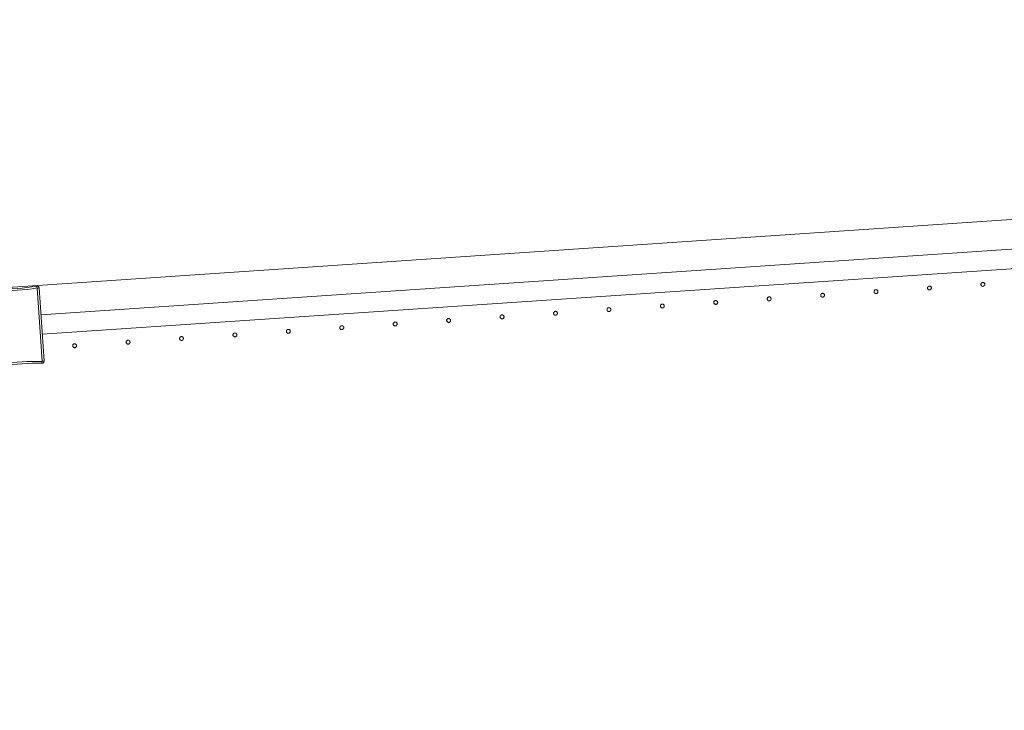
# Model space of a CAD drawing. Header units: millimetres. Extents: x -2624 to 101766, y -16 to 109490.
# Tile 134 of 151: x 79408 to 80419, y 91922 to 92631. Entities that reach past the tile are written whole.
import ezdxf

# ---------------------------------------------------------------- set-up
doc = ezdxf.new("R2010")
doc.units = ezdxf.units.MM
doc.header["$MEASUREMENT"] = 0
doc.layers.add('L1', color=7, linetype='Continuous')
doc.layers.add('VRD _ Clôture.VRD', color=7, linetype='Continuous')

# ---------------------------------------------------------------- blocks, each defined once
blk = doc.blocks.new('Élément de coupe_166')
at = {"layer": 'L1', "color": 7, "linetype": 'Continuous', "lineweight": 15}
blk.add_line((72965, 91922), (83465.4, 92631.2), dxfattribs=at)
blk = doc.blocks.new('Élément de coupe_172')
at = {"layer": 'VRD _ Clôture.VRD', "color": 7, "linetype": 'Continuous', "lineweight": 15}
for p, q in [((79429.6, 92328.2), (82201.4, 92515.4)), ((79430.9, 92308.2), (82202.7, 92495.4))]:
    blk.add_line(p, q, dxfattribs=at)
blk = doc.blocks.new('Élément de coupe_1154')
at = {"layer": 'VRD _ Clôture.VRD', "color": 7, "linetype": 'Continuous', "lineweight": 15}
for p, q in [((79382.8, 92353.3), (79382.9, 92353.7)), ((79382.8, 92352.8), (79382.8, 92353.3)), ((79382.8, 92352.8), (79387.9, 92277.5)), ((79382.9, 92353.7), (79383.1, 92354)), ((79383.4, 92352.8), (79383, 92352.8)), ((79383.1, 92354), (79383.4, 92354.4)), ((79383.4, 92354.4), (79383.7, 92354.6)), ((79384, 92352.9), (79383.4, 92352.8)), ((79383.7, 92354.6), (79384.1, 92354.8)), ((79384.8, 92352.9), (79384, 92352.9)), ((79384.1, 92354.8), (79384.5, 92354.9)), ((79384.5, 92354.9), (79384.9, 92355)), ((79384.8, 92352.9), (79389.8, 92277.7)), ((79390, 92354.9), (79384.9, 92355)), ((79384.9, 92354.4), (79384.9, 92354.8)), ((79384.9, 92353.8), (79384.9, 92354.4)), ((79384.9, 92353), (79384.9, 92353.8)), ((79384.9, 92353), (79389.9, 92352.9)), ((79395.1, 92352.9), (79389.9, 92352.9)), ((79390, 92354.9), (79395, 92354.9)), ((79395, 92354.9), (79400.1, 92355)), ((79400.2, 92353.1), (79395.1, 92352.9)), ((79400.1, 92355), (79405.2, 92355.3)), ((79405.3, 92353.4), (79400.2, 92353.1)), ((79405.2, 92355.3), (79410.3, 92355.7)), ((79410.4, 92353.8), (79405.3, 92353.4)), ((79410.3, 92355.7), (79415.3, 92356.3)), ((79415.5, 92354.3), (79410.4, 92353.8)), ((79415.3, 92356.3), (79420.4, 92356.9)), ((79420.6, 92355), (79415.5, 92354.3)), ((79420.4, 92356.9), (79425.4, 92357.7)), ((79425.6, 92355.8), (79420.6, 92355)), ((79425.8, 92357.7), (79425.4, 92357.7)), ((79425.4, 92357.1), (79425.4, 92357.6)), ((79425.5, 92356.5), (79425.4, 92357.1)), ((79425.6, 92355.8), (79425.5, 92356.5)), ((79425.8, 92357.7), (79426.2, 92357.7)), ((79425.8, 92355.6), (79426.5, 92355.7)), ((79430.9, 92280.5), (79425.8, 92355.6)), ((79426.2, 92357.7), (79426.6, 92357.5)), ((79426.5, 92355.7), (79427.1, 92355.8)), ((79427, 92357.3), (79426.6, 92357.5)), ((79427, 92357.3), (79427.3, 92357)), ((79427.1, 92355.8), (79427.6, 92355.9)), ((79427.3, 92357), (79427.5, 92356.7)), ((79427.5, 92356.7), (79427.6, 92356.3)), ((79427.7, 92355.9), (79427.6, 92356.3)), ((79432.8, 92280.5), (79427.7, 92355.9)), ((79388, 92277.1), (79387.9, 92277.5)), ((79388, 92277.1), (79388.1, 92276.7)), ((79388.5, 92277.5), (79388.1, 92277.5)), ((79388.1, 92276.7), (79388.4, 92276.3)), ((79388.4, 92276.3), (79388.7, 92276)), ((79389.1, 92277.6), (79388.5, 92277.5)), ((79389, 92275.8), (79388.7, 92276)), ((79389, 92275.8), (79389.4, 92275.7)), ((79389.8, 92277.7), (79389.1, 92277.6)), ((79389.4, 92275.7), (79389.8, 92275.6)), ((79389.8, 92275.6), (79390.2, 92275.6)), ((79390, 92277.6), (79395, 92278.3)), ((79390, 92277.6), (79390.1, 92276.8)), ((79390.1, 92276.8), (79390.2, 92276.2)), ((79390.2, 92275.6), (79395.3, 92276.4)), ((79390.2, 92276.2), (79390.2, 92275.8)), ((79395, 92278.3), (79400.1, 92279)), ((79395.3, 92276.4), (79400.3, 92277.1)), ((79400.1, 92279), (79405.2, 92279.6)), ((79400.3, 92277.1), (79405.4, 92277.6)), ((79405.2, 92279.6), (79410.3, 92280)), ((79405.4, 92277.6), (79410.4, 92278)), ((79410.3, 92280), (79415.4, 92280.2)), ((79410.4, 92278), (79415.5, 92278.3)), ((79415.4, 92280.2), (79420.5, 92280.4)), ((79420.6, 92278.5), (79415.5, 92278.3)), ((79420.5, 92280.4), (79425.7, 92280.4)), ((79420.6, 92278.5), (79425.7, 92278.5)), ((79430.7, 92280.3), (79425.7, 92280.4)), ((79425.7, 92278.5), (79430.7, 92278.4)), ((79430.7, 92280.3), (79430.7, 92279.6)), ((79430.7, 92279.6), (79430.7, 92278.9)), ((79430.7, 92278.9), (79430.7, 92278.5)), ((79430.7, 92278.4), (79431.2, 92278.4)), ((79430.9, 92280.5), (79431.6, 92280.5)), ((79431.2, 92278.4), (79431.6, 92278.5)), ((79431.6, 92280.5), (79432.2, 92280.5)), ((79431.6, 92278.5), (79431.9, 92278.7)), ((79431.9, 92278.7), (79432.2, 92279)), ((79432.2, 92280.5), (79432.7, 92280.5)), ((79432.2, 92279), (79432.5, 92279.3)), ((79432.5, 92279.3), (79432.7, 92279.7)), ((79432.7, 92279.7), (79432.8, 92280.1)), ((79432.8, 92280.1), (79432.8, 92280.5))]:
    blk.add_line(p, q, dxfattribs=at)
blk = doc.blocks.new('Élément de coupe_1210')
at = {"layer": 'VRD _ Clôture.VRD', "color": 7, "linetype": 'Continuous', "lineweight": 15}
for p, q in [((79462.4, 92297), (79462.3, 92296.6)), ((79462.3, 92296.6), (79462.3, 92296.3)), ((79462.3, 92296.3), (79462.4, 92295.9)), ((79462.5, 92297.3), (79462.4, 92297)), ((79462.4, 92295.9), (79462.5, 92295.6)), ((79462.7, 92297.6), (79462.5, 92297.3)), ((79462.5, 92295.6), (79462.6, 92295.3)), ((79462.6, 92295.3), (79462.9, 92295)), ((79463.2, 92298.1), (79462.9, 92297.9)), ((79463.1, 92294.8), (79463.4, 92294.6)), ((79463.5, 92298.3), (79463.2, 92298.1)), ((79463.4, 92294.6), (79463.7, 92294.5)), ((79463.8, 92298.4), (79463.5, 92298.3)), ((79463.7, 92294.5), (79464.1, 92294.4)), ((79464.2, 92298.4), (79463.8, 92298.4)), ((79464.1, 92294.4), (79464.4, 92294.4)), ((79464.5, 92298.4), (79464.2, 92298.4)), ((79464.4, 92294.4), (79464.8, 92294.5)), ((79464.9, 92298.3), (79464.5, 92298.4)), ((79464.8, 92294.5), (79465.1, 92294.6)), ((79465.2, 92298.2), (79464.9, 92298.3)), ((79465.1, 92294.6), (79465.4, 92294.8)), ((79465.5, 92298), (79465.2, 92298.2)), ((79465.4, 92294.8), (79465.7, 92295)), ((79466, 92297.5), (79465.7, 92297.8)), ((79465.9, 92295.2), (79466.1, 92295.5)), ((79466.1, 92297.2), (79466, 92297.5)), ((79466.2, 92296.9), (79466.1, 92297.2)), ((79466.1, 92295.5), (79466.2, 92295.9)), ((79466.3, 92296.6), (79466.2, 92296.9)), ((79466.2, 92295.9), (79466.3, 92296.2)), ((79466.3, 92296.2), (79466.3, 92296.6))]:
    blk.add_line(p, q, dxfattribs=at)
blk = doc.blocks.new('Élément de coupe_1211')
at = {"layer": 'VRD _ Clôture.VRD', "color": 7, "linetype": 'Continuous', "lineweight": 15}
for p, q in [((79517.6, 92301.3), (79517.4, 92301)), ((79518.1, 92301.8), (79517.8, 92301.6)), ((79518.4, 92302), (79518.1, 92301.8)), ((79518.7, 92302.1), (79518.4, 92302)), ((79519, 92302.1), (79518.7, 92302.1)), ((79519.4, 92302.1), (79519, 92302.1)), ((79519.7, 92302.1), (79519.4, 92302.1)), ((79520.1, 92301.9), (79519.7, 92302.1)), ((79520.4, 92301.7), (79520.1, 92301.9)), ((79520.8, 92301.2), (79520.6, 92301.5)), ((79521, 92300.9), (79520.8, 92301.2)), ((79517.3, 92300.7), (79517.2, 92300.3)), ((79517.2, 92300.3), (79517.2, 92300)), ((79517.2, 92300), (79517.2, 92299.7)), ((79517.2, 92299.7), (79517.3, 92299.3)), ((79517.4, 92301), (79517.3, 92300.7)), ((79517.3, 92299.3), (79517.5, 92299)), ((79517.5, 92299), (79517.7, 92298.7)), ((79518, 92298.5), (79518.3, 92298.3)), ((79518.3, 92298.3), (79518.6, 92298.2)), ((79518.6, 92298.2), (79519, 92298.1)), ((79519, 92298.1), (79519.3, 92298.1)), ((79519.3, 92298.1), (79519.7, 92298.2)), ((79519.7, 92298.2), (79520, 92298.3)), ((79520, 92298.3), (79520.3, 92298.5)), ((79520.3, 92298.5), (79520.6, 92298.7)), ((79520.8, 92299), (79521, 92299.3)), ((79521.1, 92300.6), (79521, 92300.9)), ((79521, 92299.3), (79521.1, 92299.6)), ((79521.2, 92300.3), (79521.1, 92300.6)), ((79521.1, 92299.6), (79521.2, 92299.9)), ((79521.2, 92299.9), (79521.2, 92300.3))]:
    blk.add_line(p, q, dxfattribs=at)
blk = doc.blocks.new('Élément de coupe_1212')
at = {"layer": 'VRD _ Clôture.VRD', "color": 7, "linetype": 'Continuous', "lineweight": 15}
for p, q in [((79572.3, 92304.7), (79572.1, 92304.4)), ((79572.1, 92304.4), (79572.1, 92304.1)), ((79572.1, 92304.1), (79572.1, 92303.7)), ((79572.1, 92303.7), (79572.1, 92303.4)), ((79572.1, 92303.4), (79572.2, 92303)), ((79572.2, 92303), (79572.4, 92302.7)), ((79572.4, 92305), (79572.3, 92304.7)), ((79572.4, 92302.7), (79572.6, 92302.5)), ((79572.9, 92305.5), (79572.7, 92305.3)), ((79573.2, 92305.7), (79572.9, 92305.5)), ((79572.9, 92302.2), (79573.2, 92302)), ((79573.6, 92305.8), (79573.2, 92305.7)), ((79573.2, 92302), (79573.5, 92301.9)), ((79573.5, 92301.9), (79573.8, 92301.9)), ((79573.9, 92305.8), (79573.6, 92305.8)), ((79573.8, 92301.9), (79574.2, 92301.8)), ((79574.3, 92305.8), (79573.9, 92305.8)), ((79574.2, 92301.8), (79574.5, 92301.9)), ((79574.6, 92305.8), (79574.3, 92305.8)), ((79574.5, 92301.9), (79574.9, 92302)), ((79574.9, 92305.6), (79574.6, 92305.8)), ((79575.2, 92305.5), (79574.9, 92305.6)), ((79574.9, 92302), (79575.2, 92302.2)), ((79575.2, 92302.2), (79575.4, 92302.4)), ((79575.7, 92305), (79575.5, 92305.2)), ((79575.9, 92304.6), (79575.7, 92305)), ((79575.7, 92302.7), (79575.8, 92303)), ((79575.8, 92303), (79576, 92303.3)), ((79576, 92304.3), (79575.9, 92304.6)), ((79576, 92304), (79576, 92304.3)), ((79576, 92303.6), (79576, 92304)), ((79576, 92303.3), (79576, 92303.6))]:
    blk.add_line(p, q, dxfattribs=at)
blk = doc.blocks.new('Élément de coupe_1213')
at = {"layer": 'VRD _ Clôture.VRD', "color": 7, "linetype": 'Continuous', "lineweight": 15}
for p, q in [((79627, 92308.1), (79626.9, 92307.8)), ((79626.9, 92307.8), (79626.9, 92307.4)), ((79626.9, 92307.4), (79627, 92307.1)), ((79627.1, 92308.4), (79627, 92308.1)), ((79627, 92307.1), (79627.1, 92306.7)), ((79627.3, 92308.7), (79627.1, 92308.4)), ((79627.1, 92306.7), (79627.3, 92306.4)), ((79627.3, 92306.4), (79627.5, 92306.2)), ((79627.8, 92309.2), (79627.5, 92309)), ((79627.7, 92305.9), (79628, 92305.8)), ((79628.1, 92309.4), (79627.8, 92309.2)), ((79628, 92305.8), (79628.4, 92305.6)), ((79628.4, 92309.5), (79628.1, 92309.4)), ((79628.8, 92309.5), (79628.4, 92309.5)), ((79628.4, 92305.6), (79628.7, 92305.6)), ((79628.7, 92305.6), (79629.1, 92305.6)), ((79629.1, 92309.5), (79628.8, 92309.5)), ((79629.5, 92309.5), (79629.1, 92309.5)), ((79629.1, 92305.6), (79629.4, 92305.6)), ((79629.4, 92305.6), (79629.7, 92305.7)), ((79629.8, 92309.3), (79629.5, 92309.5)), ((79629.7, 92305.7), (79630, 92305.9)), ((79630.1, 92309.2), (79629.8, 92309.3)), ((79630, 92305.9), (79630.3, 92306.1)), ((79630.6, 92308.7), (79630.4, 92308.9)), ((79630.5, 92306.4), (79630.7, 92306.7)), ((79630.8, 92308.4), (79630.6, 92308.7)), ((79630.7, 92306.7), (79630.8, 92307)), ((79630.9, 92308), (79630.8, 92308.4)), ((79630.8, 92307), (79630.9, 92307.3)), ((79630.9, 92307.7), (79630.9, 92308)), ((79630.9, 92307.3), (79630.9, 92307.7))]:
    blk.add_line(p, q, dxfattribs=at)
blk = doc.blocks.new('Élément de coupe_1214')
at = {"layer": 'VRD _ Clôture.VRD', "color": 7, "linetype": 'Continuous', "lineweight": 15}
for p, q in [((79681.9, 92311.8), (79681.8, 92311.5)), ((79681.8, 92311.5), (79681.8, 92311.1)), ((79682, 92312.1), (79681.9, 92311.8)), ((79682.2, 92312.4), (79682, 92312.1)), ((79682.7, 92312.9), (79682.4, 92312.7)), ((79683, 92313.1), (79682.7, 92312.9)), ((79683.3, 92313.2), (79683, 92313.1)), ((79683.7, 92313.2), (79683.3, 92313.2)), ((79684, 92313.2), (79683.7, 92313.2)), ((79684.4, 92313.2), (79684, 92313.2)), ((79684.7, 92313), (79684.4, 92313.2)), ((79685, 92312.9), (79684.7, 92313)), ((79685.5, 92312.4), (79685.2, 92312.6)), ((79685.6, 92312.1), (79685.5, 92312.4)), ((79685.7, 92311.7), (79685.6, 92312.1)), ((79685.8, 92311.4), (79685.7, 92311.7)), ((79685.8, 92311), (79685.8, 92311.4)), ((79681.8, 92311.1), (79681.9, 92310.8)), ((79681.9, 92310.8), (79682, 92310.4)), ((79682, 92310.4), (79682.1, 92310.1)), ((79682.1, 92310.1), (79682.4, 92309.9)), ((79682.6, 92309.6), (79682.9, 92309.5)), ((79682.9, 92309.5), (79683.2, 92309.3)), ((79683.2, 92309.3), (79683.6, 92309.3)), ((79683.6, 92309.3), (79683.9, 92309.3)), ((79683.9, 92309.3), (79684.3, 92309.3)), ((79684.3, 92309.3), (79684.6, 92309.4)), ((79684.6, 92309.4), (79684.9, 92309.6)), ((79684.9, 92309.6), (79685.2, 92309.8)), ((79685.4, 92310.1), (79685.6, 92310.4)), ((79685.6, 92310.4), (79685.7, 92310.7)), ((79685.7, 92310.7), (79685.8, 92311))]:
    blk.add_line(p, q, dxfattribs=at)
blk = doc.blocks.new('Élément de coupe_1215')
at = {"layer": 'VRD _ Clôture.VRD', "color": 7, "linetype": 'Continuous', "lineweight": 15}
for p, q in [((79736.8, 92315.5), (79736.7, 92315.2)), ((79736.7, 92315.2), (79736.7, 92314.8)), ((79736.7, 92314.8), (79736.7, 92314.5)), ((79736.7, 92314.5), (79736.8, 92314.2)), ((79736.9, 92315.8), (79736.8, 92315.5)), ((79736.8, 92314.2), (79737, 92313.8)), ((79737.1, 92316.1), (79736.9, 92315.8)), ((79737, 92313.8), (79737.2, 92313.6)), ((79737.6, 92316.6), (79737.3, 92316.4)), ((79737.5, 92313.3), (79737.8, 92313.2)), ((79737.9, 92316.8), (79737.6, 92316.6)), ((79737.8, 92313.2), (79738.1, 92313)), ((79738.2, 92316.9), (79737.9, 92316.8)), ((79738.1, 92313), (79738.5, 92313)), ((79738.5, 92317), (79738.2, 92316.9)), ((79738.9, 92316.9), (79738.5, 92317)), ((79738.5, 92313), (79738.8, 92313)), ((79738.8, 92313), (79739.2, 92313)), ((79739.2, 92316.9), (79738.9, 92316.9)), ((79739.6, 92316.8), (79739.2, 92316.9)), ((79739.2, 92313), (79739.5, 92313.1)), ((79739.5, 92313.1), (79739.8, 92313.3)), ((79739.9, 92316.6), (79739.6, 92316.8)), ((79739.8, 92313.3), (79740.1, 92313.5)), ((79740.3, 92316.1), (79740.1, 92316.3)), ((79740.5, 92315.8), (79740.3, 92316.1)), ((79740.3, 92313.8), (79740.5, 92314.1)), ((79740.6, 92315.4), (79740.5, 92315.8)), ((79740.5, 92314.1), (79740.6, 92314.4)), ((79740.7, 92315.1), (79740.6, 92315.4)), ((79740.6, 92314.4), (79740.7, 92314.7)), ((79740.7, 92314.7), (79740.7, 92315.1))]:
    blk.add_line(p, q, dxfattribs=at)
blk = doc.blocks.new('Élément de coupe_1216')
at = {"layer": 'VRD _ Clôture.VRD', "color": 7, "linetype": 'Continuous', "lineweight": 15}
for p, q in [((79791.8, 92319.5), (79791.6, 92319.2)), ((79791.6, 92319.2), (79791.6, 92318.9)), ((79791.6, 92318.9), (79791.6, 92318.5)), ((79791.6, 92318.5), (79791.6, 92318.2)), ((79791.6, 92318.2), (79791.7, 92317.9)), ((79791.7, 92317.9), (79791.9, 92317.6)), ((79791.9, 92319.8), (79791.8, 92319.5)), ((79791.9, 92317.6), (79792.1, 92317.3)), ((79792.4, 92320.3), (79792.2, 92320.1)), ((79792.7, 92320.5), (79792.4, 92320.3)), ((79792.4, 92317.1), (79792.7, 92316.9)), ((79793.1, 92320.6), (79792.7, 92320.5)), ((79792.7, 92316.9), (79793, 92316.7)), ((79793, 92316.7), (79793.3, 92316.7)), ((79793.4, 92320.7), (79793.1, 92320.6)), ((79793.3, 92316.7), (79793.7, 92316.7)), ((79793.8, 92320.7), (79793.4, 92320.7)), ((79793.7, 92316.7), (79794, 92316.7)), ((79794.1, 92320.6), (79793.8, 92320.7)), ((79794, 92316.7), (79794.4, 92316.8)), ((79794.4, 92320.5), (79794.1, 92320.6)), ((79794.7, 92320.3), (79794.4, 92320.5)), ((79794.4, 92316.8), (79794.7, 92317)), ((79794.7, 92317), (79794.9, 92317.2)), ((79795.2, 92319.8), (79795, 92320.1)), ((79795.4, 92319.5), (79795.2, 92319.8)), ((79795.2, 92317.5), (79795.3, 92317.8)), ((79795.3, 92317.8), (79795.5, 92318.1)), ((79795.5, 92319.1), (79795.4, 92319.5)), ((79795.5, 92318.8), (79795.5, 92319.1)), ((79795.5, 92318.5), (79795.5, 92318.8)), ((79795.5, 92318.1), (79795.5, 92318.5))]:
    blk.add_line(p, q, dxfattribs=at)
blk = doc.blocks.new('Élément de coupe_1217')
at = {"layer": 'VRD _ Clôture.VRD', "color": 7, "linetype": 'Continuous', "lineweight": 15}
for p, q in [((79846.5, 92322.9), (79846.4, 92322.6)), ((79846.4, 92322.6), (79846.4, 92322.2)), ((79846.4, 92322.2), (79846.5, 92321.9)), ((79846.6, 92323.3), (79846.5, 92322.9)), ((79846.5, 92321.9), (79846.6, 92321.6)), ((79846.8, 92323.6), (79846.6, 92323.3)), ((79846.6, 92321.6), (79846.8, 92321.3)), ((79847.3, 92324), (79847, 92323.8)), ((79847.6, 92324.2), (79847.3, 92324)), ((79847.9, 92324.3), (79847.6, 92324.2)), ((79848.3, 92324.4), (79847.9, 92324.3)), ((79848.6, 92324.4), (79848.3, 92324.4)), ((79849, 92324.3), (79848.6, 92324.4)), ((79849.3, 92324.2), (79849, 92324.3)), ((79849.6, 92324), (79849.3, 92324.2)), ((79850.1, 92323.5), (79849.9, 92323.8)), ((79850, 92321.2), (79850.2, 92321.5)), ((79850.3, 92323.2), (79850.1, 92323.5)), ((79850.2, 92321.5), (79850.3, 92321.8)), ((79850.4, 92322.9), (79850.3, 92323.2)), ((79850.3, 92321.8), (79850.4, 92322.2)), ((79850.4, 92322.5), (79850.4, 92322.9)), ((79850.4, 92322.2), (79850.4, 92322.5)), ((79846.8, 92321.3), (79847, 92321)), ((79847.2, 92320.8), (79847.5, 92320.6)), ((79847.5, 92320.6), (79847.9, 92320.5)), ((79847.9, 92320.5), (79848.2, 92320.4)), ((79848.2, 92320.4), (79848.6, 92320.4)), ((79848.6, 92320.4), (79848.9, 92320.4)), ((79848.9, 92320.4), (79849.2, 92320.5)), ((79849.2, 92320.5), (79849.5, 92320.7)), ((79849.5, 92320.7), (79849.8, 92320.9))]:
    blk.add_line(p, q, dxfattribs=at)
blk = doc.blocks.new('Élément de coupe_1218')
at = {"layer": 'VRD _ Clôture.VRD', "color": 7, "linetype": 'Continuous', "lineweight": 15}
for p, q in [((79901.4, 92326.6), (79901.3, 92326.3)), ((79901.3, 92326.3), (79901.3, 92325.9)), ((79901.3, 92325.9), (79901.4, 92325.6)), ((79901.5, 92327), (79901.4, 92326.6)), ((79901.4, 92325.6), (79901.5, 92325.3)), ((79901.7, 92327.3), (79901.5, 92327)), ((79901.5, 92325.3), (79901.6, 92325)), ((79901.6, 92325), (79901.9, 92324.7)), ((79902.2, 92327.7), (79901.9, 92327.5)), ((79902.1, 92324.5), (79902.4, 92324.3)), ((79902.5, 92327.9), (79902.2, 92327.7)), ((79902.4, 92324.3), (79902.7, 92324.2)), ((79902.8, 92328), (79902.5, 92327.9)), ((79902.7, 92324.2), (79903.1, 92324.1)), ((79903.2, 92328.1), (79902.8, 92328)), ((79903.1, 92324.1), (79903.4, 92324.1)), ((79903.5, 92328.1), (79903.2, 92328.1)), ((79903.4, 92324.1), (79903.8, 92324.1)), ((79903.9, 92328), (79903.5, 92328.1)), ((79903.8, 92324.1), (79904.1, 92324.2)), ((79904.2, 92327.9), (79903.9, 92328)), ((79904.1, 92324.2), (79904.4, 92324.4)), ((79904.5, 92327.7), (79904.2, 92327.9)), ((79904.4, 92324.4), (79904.7, 92324.6)), ((79905, 92327.2), (79904.7, 92327.5)), ((79904.9, 92324.9), (79905.1, 92325.2)), ((79905.1, 92326.9), (79905, 92327.2)), ((79905.2, 92326.6), (79905.1, 92326.9)), ((79905.1, 92325.2), (79905.2, 92325.5)), ((79905.3, 92326.2), (79905.2, 92326.6)), ((79905.2, 92325.5), (79905.3, 92325.9)), ((79905.3, 92325.9), (79905.3, 92326.2))]:
    blk.add_line(p, q, dxfattribs=at)
blk = doc.blocks.new('Élément de coupe_1219')
at = {"layer": 'VRD _ Clôture.VRD', "color": 7, "linetype": 'Continuous', "lineweight": 15}
for p, q in [((79957.1, 92331.4), (79956.8, 92331.2)), ((79957.4, 92331.6), (79957.1, 92331.4)), ((79957.7, 92331.7), (79957.4, 92331.6)), ((79958, 92331.8), (79957.7, 92331.7)), ((79958.4, 92331.8), (79958, 92331.8)), ((79958.7, 92331.7), (79958.4, 92331.8)), ((79959.1, 92331.6), (79958.7, 92331.7)), ((79959.4, 92331.4), (79959.1, 92331.6)), ((79956.3, 92330.3), (79956.2, 92330)), ((79956.2, 92330), (79956.2, 92329.6)), ((79956.2, 92329.6), (79956.2, 92329.3)), ((79956.2, 92329.3), (79956.3, 92329)), ((79956.4, 92330.7), (79956.3, 92330.3)), ((79956.3, 92329), (79956.5, 92328.7)), ((79956.6, 92331), (79956.4, 92330.7)), ((79956.5, 92328.7), (79956.7, 92328.4)), ((79957, 92328.2), (79957.3, 92328)), ((79957.3, 92328), (79957.6, 92327.9)), ((79957.6, 92327.9), (79958, 92327.8)), ((79958, 92327.8), (79958.3, 92327.8)), ((79958.3, 92327.8), (79958.7, 92327.8)), ((79958.7, 92327.8), (79959, 92328)), ((79959, 92328), (79959.3, 92328.1)), ((79959.3, 92328.1), (79959.6, 92328.3)), ((79959.8, 92330.9), (79959.6, 92331.2)), ((79960, 92330.6), (79959.8, 92330.9)), ((79959.8, 92328.6), (79960, 92328.9)), ((79960.1, 92330.3), (79960, 92330.6)), ((79960, 92328.9), (79960.1, 92329.2)), ((79960.2, 92329.9), (79960.1, 92330.3)), ((79960.1, 92329.2), (79960.2, 92329.6)), ((79960.2, 92329.6), (79960.2, 92329.9))]:
    blk.add_line(p, q, dxfattribs=at)
blk = doc.blocks.new('Élément de coupe_1220')
at = {"layer": 'VRD _ Clôture.VRD', "color": 7, "linetype": 'Continuous', "lineweight": 15}
for p, q in [((80011.3, 92334.4), (80011.1, 92334)), ((80011.1, 92334), (80011.1, 92333.7)), ((80011.1, 92333.7), (80011.1, 92333.4)), ((80011.1, 92333.4), (80011.1, 92333)), ((80011.1, 92333), (80011.2, 92332.7)), ((80011.2, 92332.7), (80011.4, 92332.4)), ((80011.4, 92334.7), (80011.3, 92334.4)), ((80011.4, 92332.4), (80011.6, 92332.1)), ((80011.9, 92335.2), (80011.7, 92334.9)), ((80012.2, 92335.3), (80011.9, 92335.2)), ((80011.9, 92331.9), (80012.2, 92331.7)), ((80012.6, 92335.4), (80012.2, 92335.3)), ((80012.2, 92331.7), (80012.5, 92331.6)), ((80012.5, 92331.6), (80012.8, 92331.5)), ((80012.9, 92335.5), (80012.6, 92335.4)), ((80012.8, 92331.5), (80013.2, 92331.5)), ((80013.3, 92335.5), (80012.9, 92335.5)), ((80013.2, 92331.5), (80013.5, 92331.5)), ((80013.6, 92335.4), (80013.3, 92335.5)), ((80013.5, 92331.5), (80013.9, 92331.7)), ((80013.9, 92335.3), (80013.6, 92335.4)), ((80014.2, 92335.1), (80013.9, 92335.3)), ((80013.9, 92331.7), (80014.2, 92331.8)), ((80014.2, 92331.8), (80014.4, 92332)), ((80014.7, 92334.6), (80014.5, 92334.9)), ((80014.9, 92334.3), (80014.7, 92334.6)), ((80014.7, 92332.3), (80014.8, 92332.6)), ((80014.8, 92332.6), (80015, 92332.9)), ((80015, 92334), (80014.9, 92334.3)), ((80015, 92333.6), (80015, 92334)), ((80015, 92333.3), (80015, 92333.6)), ((80015, 92332.9), (80015, 92333.3))]:
    blk.add_line(p, q, dxfattribs=at)
blk = doc.blocks.new('Élément de coupe_1221')
at = {"layer": 'VRD _ Clôture.VRD', "color": 7, "linetype": 'Continuous', "lineweight": 15}
for p, q in [((80066, 92337.8), (80065.9, 92337.4)), ((80065.9, 92337.4), (80065.9, 92337.1)), ((80065.9, 92337.1), (80066, 92336.7)), ((80066.1, 92338.1), (80066, 92337.8)), ((80066, 92336.7), (80066.1, 92336.4)), ((80066.3, 92338.4), (80066.1, 92338.1)), ((80066.1, 92336.4), (80066.3, 92336.1)), ((80066.3, 92336.1), (80066.5, 92335.8)), ((80066.8, 92338.9), (80066.5, 92338.6)), ((80066.7, 92335.6), (80067, 92335.4)), ((80067.1, 92339), (80066.8, 92338.9)), ((80067, 92335.4), (80067.4, 92335.3)), ((80067.4, 92339.1), (80067.1, 92339)), ((80067.8, 92339.2), (80067.4, 92339.1)), ((80067.4, 92335.3), (80067.7, 92335.2)), ((80067.7, 92335.2), (80068.1, 92335.2)), ((80068.1, 92339.2), (80067.8, 92339.2)), ((80068.5, 92339.1), (80068.1, 92339.2)), ((80068.1, 92335.2), (80068.4, 92335.3)), ((80068.4, 92335.3), (80068.7, 92335.4)), ((80068.8, 92339), (80068.5, 92339.1)), ((80068.7, 92335.4), (80069, 92335.5)), ((80069.1, 92338.8), (80068.8, 92339)), ((80069, 92335.5), (80069.3, 92335.8)), ((80069.6, 92338.3), (80069.4, 92338.6)), ((80069.5, 92336), (80069.7, 92336.3)), ((80069.8, 92338), (80069.6, 92338.3)), ((80069.7, 92336.3), (80069.8, 92336.6)), ((80069.9, 92337.7), (80069.8, 92338)), ((80069.8, 92336.6), (80069.9, 92337)), ((80069.9, 92337.3), (80069.9, 92337.7)), ((80069.9, 92337), (80069.9, 92337.3))]:
    blk.add_line(p, q, dxfattribs=at)
blk = doc.blocks.new('Élément de coupe_1222')
at = {"layer": 'VRD _ Clôture.VRD', "color": 7, "linetype": 'Continuous', "lineweight": 15}
for p, q in [((80121, 92341.8), (80120.9, 92341.5)), ((80121.2, 92342.1), (80121, 92341.8)), ((80121.7, 92342.6), (80121.4, 92342.3)), ((80122, 92342.7), (80121.7, 92342.6)), ((80122.3, 92342.8), (80122, 92342.7)), ((80122.7, 92342.9), (80122.3, 92342.8)), ((80123, 92342.9), (80122.7, 92342.9)), ((80123.4, 92342.8), (80123, 92342.9)), ((80123.7, 92342.7), (80123.4, 92342.8)), ((80124, 92342.5), (80123.7, 92342.7)), ((80124.5, 92342), (80124.2, 92342.3)), ((80124.6, 92341.7), (80124.5, 92342)), ((80124.7, 92341.4), (80124.6, 92341.7)), ((80120.9, 92341.5), (80120.8, 92341.1)), ((80120.8, 92341.1), (80120.8, 92340.8)), ((80120.8, 92340.8), (80120.9, 92340.4)), ((80120.9, 92340.4), (80121, 92340.1)), ((80121, 92340.1), (80121.1, 92339.8)), ((80121.1, 92339.8), (80121.4, 92339.5)), ((80121.6, 92339.3), (80121.9, 92339.1)), ((80121.9, 92339.1), (80122.2, 92339)), ((80122.2, 92339), (80122.6, 92338.9)), ((80122.6, 92338.9), (80122.9, 92338.9)), ((80122.9, 92338.9), (80123.3, 92339)), ((80123.3, 92339), (80123.6, 92339.1)), ((80123.6, 92339.1), (80123.9, 92339.2)), ((80123.9, 92339.2), (80124.2, 92339.5)), ((80124.4, 92339.7), (80124.6, 92340)), ((80124.6, 92340), (80124.7, 92340.3)), ((80124.8, 92341), (80124.7, 92341.4)), ((80124.7, 92340.3), (80124.8, 92340.7)), ((80124.8, 92340.7), (80124.8, 92341))]:
    blk.add_line(p, q, dxfattribs=at)
blk = doc.blocks.new('Élément de coupe_1223')
at = {"layer": 'VRD _ Clôture.VRD', "color": 7, "linetype": 'Continuous', "lineweight": 15}
for p, q in [((80175.8, 92345.2), (80175.7, 92344.8)), ((80175.7, 92344.8), (80175.7, 92344.5)), ((80175.7, 92344.5), (80175.7, 92344.1)), ((80175.7, 92344.1), (80175.8, 92343.8)), ((80175.9, 92345.5), (80175.8, 92345.2)), ((80175.8, 92343.8), (80176, 92343.5)), ((80176.1, 92345.8), (80175.9, 92345.5)), ((80176, 92343.5), (80176.2, 92343.2)), ((80176.6, 92346.3), (80176.3, 92346.1)), ((80176.5, 92343), (80176.8, 92342.8)), ((80176.9, 92346.4), (80176.6, 92346.3)), ((80176.8, 92342.8), (80177.1, 92342.7)), ((80177.2, 92346.6), (80176.9, 92346.4)), ((80177.1, 92342.7), (80177.5, 92342.6)), ((80177.5, 92346.6), (80177.2, 92346.6)), ((80177.9, 92346.6), (80177.5, 92346.6)), ((80177.5, 92342.6), (80177.8, 92342.6)), ((80177.8, 92342.6), (80178.2, 92342.7)), ((80178.2, 92346.5), (80177.9, 92346.6)), ((80178.6, 92346.4), (80178.2, 92346.5)), ((80178.2, 92342.7), (80178.5, 92342.8)), ((80178.5, 92342.8), (80178.8, 92342.9)), ((80178.9, 92346.2), (80178.6, 92346.4)), ((80178.8, 92342.9), (80179.1, 92343.2)), ((80179.3, 92345.7), (80179.1, 92346)), ((80179.5, 92345.4), (80179.3, 92345.7)), ((80179.3, 92343.4), (80179.5, 92343.7)), ((80179.6, 92345.1), (80179.5, 92345.4)), ((80179.5, 92343.7), (80179.6, 92344.1)), ((80179.7, 92344.7), (80179.6, 92345.1)), ((80179.6, 92344.1), (80179.7, 92344.4)), ((80179.7, 92344.4), (80179.7, 92344.7))]:
    blk.add_line(p, q, dxfattribs=at)
blk = doc.blocks.new('Élément de coupe_1224')
at = {"layer": 'VRD _ Clôture.VRD', "color": 7, "linetype": 'Continuous', "lineweight": 15}
for p, q in [((80230.8, 92349.2), (80230.6, 92348.9)), ((80230.6, 92348.9), (80230.6, 92348.5)), ((80230.6, 92348.5), (80230.6, 92348.2)), ((80230.6, 92348.2), (80230.6, 92347.8)), ((80230.6, 92347.8), (80230.7, 92347.5)), ((80230.7, 92347.5), (80230.9, 92347.2)), ((80230.9, 92349.5), (80230.8, 92349.2)), ((80230.9, 92347.2), (80231.1, 92346.9)), ((80231.4, 92350), (80231.2, 92349.8)), ((80231.7, 92350.1), (80231.4, 92350)), ((80231.4, 92346.7), (80231.7, 92346.5)), ((80232.1, 92350.3), (80231.7, 92350.1)), ((80231.7, 92346.5), (80232, 92346.4)), ((80232, 92346.4), (80232.3, 92346.3)), ((80232.4, 92350.3), (80232.1, 92350.3)), ((80232.3, 92346.3), (80232.7, 92346.3)), ((80232.8, 92350.3), (80232.4, 92350.3)), ((80232.7, 92346.3), (80233, 92346.4)), ((80233.1, 92350.2), (80232.8, 92350.3)), ((80233, 92346.4), (80233.4, 92346.5)), ((80233.4, 92350.1), (80233.1, 92350.2)), ((80233.7, 92349.9), (80233.4, 92350.1)), ((80233.4, 92346.5), (80233.7, 92346.7)), ((80233.7, 92346.7), (80233.9, 92346.9)), ((80234.2, 92349.4), (80234, 92349.7)), ((80234.4, 92349.1), (80234.2, 92349.4)), ((80234.2, 92347.1), (80234.3, 92347.4)), ((80234.3, 92347.4), (80234.5, 92347.8)), ((80234.5, 92348.8), (80234.4, 92349.1)), ((80234.5, 92348.5), (80234.5, 92348.8)), ((80234.5, 92348.1), (80234.5, 92348.5)), ((80234.5, 92347.8), (80234.5, 92348.1))]:
    blk.add_line(p, q, dxfattribs=at)
blk = doc.blocks.new('Élément de coupe_1225')
at = {"layer": 'VRD _ Clôture.VRD', "color": 7, "linetype": 'Continuous', "lineweight": 15}
for p, q in [((80285.5, 92352.6), (80285.4, 92352.2)), ((80285.4, 92352.2), (80285.4, 92351.9)), ((80285.4, 92351.9), (80285.5, 92351.5)), ((80285.6, 92352.9), (80285.5, 92352.6)), ((80285.8, 92353.2), (80285.6, 92352.9)), ((80286.3, 92353.7), (80286, 92353.5)), ((80286.6, 92353.9), (80286.3, 92353.7)), ((80286.9, 92354), (80286.6, 92353.9)), ((80287.3, 92354), (80286.9, 92354)), ((80287.6, 92354), (80287.3, 92354)), ((80288, 92353.9), (80287.6, 92354)), ((80288.3, 92353.8), (80288, 92353.9)), ((80288.6, 92353.6), (80288.3, 92353.8)), ((80289.1, 92353.1), (80288.9, 92353.4)), ((80289.3, 92352.8), (80289.1, 92353.1)), ((80289.4, 92352.5), (80289.3, 92352.8)), ((80289.3, 92351.5), (80289.4, 92351.8)), ((80289.4, 92352.2), (80289.4, 92352.5)), ((80289.4, 92351.8), (80289.4, 92352.2)), ((80285.5, 92351.5), (80285.6, 92351.2)), ((80285.6, 92351.2), (80285.8, 92350.9)), ((80285.8, 92350.9), (80286, 92350.6)), ((80286.2, 92350.4), (80286.5, 92350.2)), ((80286.5, 92350.2), (80286.9, 92350.1)), ((80286.9, 92350.1), (80287.2, 92350)), ((80287.2, 92350), (80287.6, 92350)), ((80287.6, 92350), (80287.9, 92350.1)), ((80287.9, 92350.1), (80288.2, 92350.2)), ((80288.2, 92350.2), (80288.5, 92350.4)), ((80288.5, 92350.4), (80288.8, 92350.6)), ((80289, 92350.8), (80289.2, 92351.1)), ((80289.2, 92351.1), (80289.3, 92351.5))]:
    blk.add_line(p, q, dxfattribs=at)
blk = doc.blocks.new('Élément de coupe_1226')
at = {"layer": 'VRD _ Clôture.VRD', "color": 7, "linetype": 'Continuous', "lineweight": 15}
for p, q in [((80340.4, 92356.3), (80340.3, 92355.9)), ((80340.3, 92355.9), (80340.3, 92355.6)), ((80340.3, 92355.6), (80340.4, 92355.2)), ((80340.5, 92356.6), (80340.4, 92356.3)), ((80340.4, 92355.2), (80340.5, 92354.9)), ((80340.7, 92356.9), (80340.5, 92356.6)), ((80340.5, 92354.9), (80340.6, 92354.6)), ((80340.6, 92354.6), (80340.9, 92354.3)), ((80341.2, 92357.4), (80340.9, 92357.2)), ((80341.1, 92354.1), (80341.4, 92353.9)), ((80341.5, 92357.6), (80341.2, 92357.4)), ((80341.4, 92353.9), (80341.7, 92353.8)), ((80341.8, 92357.7), (80341.5, 92357.6)), ((80341.7, 92353.8), (80342.1, 92353.7)), ((80342.2, 92357.7), (80341.8, 92357.7)), ((80342.1, 92353.7), (80342.4, 92353.7)), ((80342.5, 92357.7), (80342.2, 92357.7)), ((80342.4, 92353.7), (80342.8, 92353.8)), ((80342.9, 92357.6), (80342.5, 92357.7)), ((80342.8, 92353.8), (80343.1, 92353.9)), ((80343.2, 92357.5), (80342.9, 92357.6)), ((80343.1, 92353.9), (80343.4, 92354.1)), ((80343.5, 92357.3), (80343.2, 92357.5)), ((80343.4, 92354.1), (80343.7, 92354.3)), ((80344, 92356.8), (80343.7, 92357.1)), ((80343.9, 92354.5), (80344.1, 92354.8)), ((80344.1, 92356.5), (80344, 92356.8)), ((80344.2, 92356.2), (80344.1, 92356.5)), ((80344.1, 92354.8), (80344.2, 92355.2)), ((80344.3, 92355.9), (80344.2, 92356.2)), ((80344.2, 92355.2), (80344.3, 92355.5)), ((80344.3, 92355.5), (80344.3, 92355.9))]:
    blk.add_line(p, q, dxfattribs=at)
blk = doc.blocks.new('Élément de coupe_1227')
at = {"layer": 'VRD _ Clôture.VRD', "color": 7, "linetype": 'Continuous', "lineweight": 15}
for p, q in [((80395.3, 92360), (80395.2, 92359.6)), ((80395.2, 92359.6), (80395.2, 92359.3)), ((80395.2, 92359.3), (80395.2, 92359)), ((80395.2, 92359), (80395.3, 92358.6)), ((80395.4, 92360.3), (80395.3, 92360)), ((80395.3, 92358.6), (80395.5, 92358.3)), ((80395.6, 92360.6), (80395.4, 92360.3)), ((80395.5, 92358.3), (80395.7, 92358)), ((80396.1, 92361.1), (80395.8, 92360.9)), ((80396, 92357.8), (80396.3, 92357.6)), ((80396.4, 92361.3), (80396.1, 92361.1)), ((80396.3, 92357.6), (80396.6, 92357.5)), ((80396.7, 92361.4), (80396.4, 92361.3)), ((80396.6, 92357.5), (80397, 92357.4)), ((80397, 92361.4), (80396.7, 92361.4)), ((80397.4, 92361.4), (80397, 92361.4)), ((80397, 92357.4), (80397.3, 92357.4)), ((80397.3, 92357.4), (80397.7, 92357.5)), ((80397.7, 92361.4), (80397.4, 92361.4)), ((80398.1, 92361.2), (80397.7, 92361.4)), ((80397.7, 92357.5), (80398, 92357.6)), ((80398, 92357.6), (80398.3, 92357.8)), ((80398.4, 92361), (80398.1, 92361.2)), ((80398.3, 92357.8), (80398.6, 92358)), ((80398.8, 92360.5), (80398.6, 92360.8)), ((80399, 92360.2), (80398.8, 92360.5)), ((80398.8, 92358.3), (80399, 92358.6)), ((80399.1, 92359.9), (80399, 92360.2)), ((80399, 92358.6), (80399.1, 92358.9)), ((80399.2, 92359.6), (80399.1, 92359.9)), ((80399.1, 92358.9), (80399.2, 92359.2)), ((80399.2, 92359.2), (80399.2, 92359.6))]:
    blk.add_line(p, q, dxfattribs=at)
blk = doc.blocks.new('Élément de coupe_1501')
at = {"layer": 'VRD _ Clôture.VRD', "color": 7, "linetype": 'Continuous', "lineweight": 15}
for p, q in [((80011.1, 92333.4), (80011.1, 92333.4)), ((80011.4, 92332.4), (80011.4, 92332.4))]:
    blk.add_line(p, q, dxfattribs=at)

msp = doc.modelspace()

# ---------------------------------------------------------------- block references
at = {"layer": 'L1', "lineweight": 0}
msp.add_blockref('Élément de coupe_166', (0, 0), dxfattribs=at)
at = {"layer": 'VRD _ Clôture.VRD', "lineweight": 0}
for name in ['Élément de coupe_172', 'Élément de coupe_1154', 'Élément de coupe_1225', 'Élément de coupe_1226', 'Élément de coupe_1227', 'Élément de coupe_1222', 'Élément de coupe_1223', 'Élément de coupe_1224', 'Élément de coupe_1219', 'Élément de coupe_1220', 'Élément de coupe_1501', 'Élément de coupe_1221', 'Élément de coupe_1217', 'Élément de coupe_1218', 'Élément de coupe_1214', 'Élément de coupe_1215', 'Élément de coupe_1216', 'Élément de coupe_1211', 'Élément de coupe_1212', 'Élément de coupe_1213', 'Élément de coupe_1210']:
    msp.add_blockref(name, (0, 0), dxfattribs=at)

doc.saveas('drawing.dxf')
